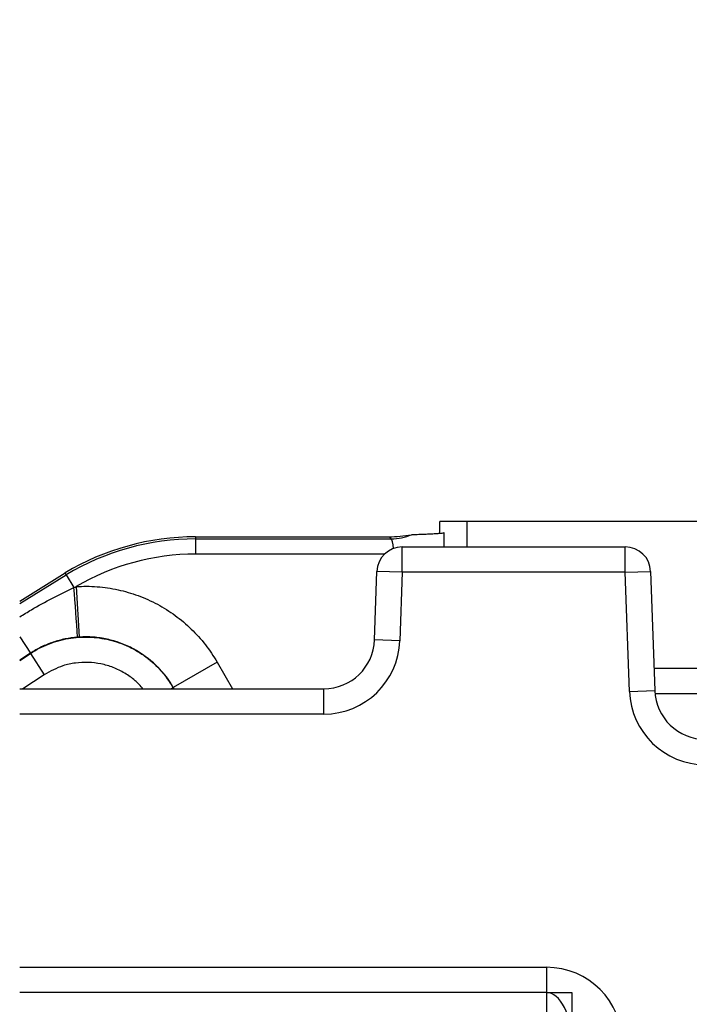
# Model space of a CAD drawing. Header units: millimetres. Extents: x -7 to 844, y 0 to 594.
# Tile 79 of 137: x 288 to 298, y 502 to 517. Entities that reach past the tile are written whole.
import ezdxf

# ---------------------------------------------------------------- set-up
doc = ezdxf.new("R2010")
doc.units = ezdxf.units.MM
doc.styles.add('SLDTEXTSTYLE2', font='HYSWLONGFANGSONG.TTF', dxfattribs={"bigfont": 'bigfont'})
doc.styles.add('SLDTEXTSTYLE3', font='HYSWLONGFANGSONG.TTF')
doc.dimstyles.new('SLDDIMSTYLE15', dxfattribs={"dimtxt": 9.875366, "dimasz": 4.884615, "dimexe": 0, "dimexo": 0.0625, "dimgap": 2.468842, "dimtad": 0, "dimtih": 1, "dimtoh": 1, "dimlfac": 5, "dimrnd": 1e-09, "dimzin": 12, "dimdsep": 46, "dimtxsty": 'SLDTEXTSTYLE3', "dimblk1": 'NONE', "dimblk2": 'NONE', "dimsah": 1, "dimcen": 0, "dimadec": 0, "dimazin": 3, "dimtfac": 1, "dimtdec": 3, "dimtmove": 0, "dimatfit": 3, "dimldrblk": 'NONE', "dimfxl": 1, "dimfrac": 2, "dimtolj": 1, "dimtzin": 12, "dimarcsym": 0})
doc.dimstyles.new('SLDDIMSTYLE3', dxfattribs={"dimtxt": 9.875366, "dimasz": 4.884615, "dimexe": 0, "dimexo": 0.0625, "dimgap": 2.468842, "dimtad": 0, "dimtih": 1, "dimtoh": 1, "dimlfac": 13, "dimrnd": 1e-09, "dimzin": 12, "dimdsep": 46, "dimtxsty": 'SLDTEXTSTYLE3', "dimsah": 1, "dimcen": 0, "dimadec": 0, "dimazin": 3, "dimtfac": 1, "dimtdec": 3, "dimtofl": 0, "dimtmove": 0, "dimatfit": 3, "dimfxl": 1, "dimfrac": 2, "dimtolj": 1, "dimtzin": 12, "dimarcsym": 0})

# ---------------------------------------------------------------- blocks, each defined once
blk = doc.blocks.new('_D_16')
at = {"color": 7, "linetype": 'Continuous', "lineweight": 18}
for p, q in [((91.435, 515.627), (68.24, 515.627)), ((102.516, 513.898), (91.435, 515.627)), ((305.747, 482.174), (102.516, 513.898))]:
    blk.add_line(p, q, dxfattribs=at)
blk.add_solid([(102.516, 513.898), (97.805, 515.393), (97.573, 513.908)], dxfattribs=at)
at = {"color": 7, "linetype": 'Continuous', "lineweight": 18, "insert": (68.24, 527.564), "char_height": 9.2604, "attachment_point": 1, "style": 'SLDTEXTSTYLE3'}
blk.add_mtext('R2674', dxfattribs=at)
blk = doc.blocks.new('_D_55')
at = {"color": 7, "linetype": 'Continuous', "lineweight": 18}
blk.add_line((512.91, 531.632), (472.011, 531.632), dxfattribs=at)
at = {"color": 7, "linetype": 'Continuous', "lineweight": 18, "attachment_point": 1}
for s, insert, char_height, style in [('通', (502.68, 543.569), 9.26, 'SLDTEXTSTYLE2'), ('%%c', (482.421, 543.569), 9.2604, 'SLDTEXTSTYLE3'), ('8-', (472.011, 543.569), 9.2604, 'SLDTEXTSTYLE3'), ('22', (494.037, 543.569), 9.2604, 'SLDTEXTSTYLE3')]:
    blk.add_mtext(s, dxfattribs=dict(at, insert=insert, char_height=char_height, style=style))
blk = doc.blocks.new('_None')

msp = doc.modelspace()

# ---------------------------------------------------------------- linework, layer by layer
at = {"color": 7, "linetype": 'Continuous', "lineweight": 25}
for p, q in [((293.980464, 509.272165), (293.980464, 509.284134)), ((294.396827, 509.284134), (293.980464, 509.284134)), ((313.881564, 509.284134), (294.396827, 509.284134)), ((294.396827, 508.899518), (294.396827, 509.284134)), ((290.271691, 509.053364), (290.271691, 509.020849)), ((290.271691, 509.053364), (293.211702, 509.053364)), ((290.271691, 509.020849), (290.271691, 508.79022)), ((290.271691, 509.020849), (293.244218, 509.020849)), ((293.244218, 509.020849), (293.211702, 509.053364)), ((293.410614, 508.514903), (293.410614, 508.899518)), ((293.410614, 508.899518), (296.798546, 508.899518)), ((296.798546, 508.514903), (296.798546, 508.899518)), ((287.600734, 508.076864), (288.290619, 508.503914)), ((288.307367, 508.476043), (288.290619, 508.503914)), ((288.307367, 508.476043), (288.423974, 508.281997)), ((292.989906, 507.488057), (293.026233, 508.528326)), ((293.410614, 508.514903), (293.026233, 508.528326)), ((293.410614, 508.514903), (293.374287, 507.474634)), ((296.798546, 508.514903), (293.410614, 508.514903)), ((296.798546, 508.514903), (297.182927, 508.528326)), ((296.861735, 506.705403), (296.798546, 508.514903)), ((297.182927, 508.528326), (297.246116, 506.718826)), ((288.45762, 508.29705), (288.505892, 507.530241)), ((293.374287, 507.474634), (292.989906, 507.488057)), ((287.762639, 507.281555), (287.763715, 507.285582)), ((287.762639, 507.281555), (287.972376, 506.959439)), ((290.599367, 507.148221), (289.933599, 506.763839)), ((299.950359, 507.053364), (297.234434, 507.053364)), ((289.933599, 506.763839), (289.933123, 506.761851)), ((287.600734, 506.745672), (292.221144, 506.745672)), ((292.221144, 506.361057), (292.221144, 506.745672)), ((296.861735, 506.705403), (297.246116, 506.718826)), ((295.600734, 502.130287), (287.600734, 502.130287)), ((295.600734, 502.130287), (295.600734, 501.745672)), ((295.600734, 502.130287), (295.985349, 502.130287)), ((295.985349, 502.130287), (295.985349, 501.361057))]:
    msp.add_line(p, q, dxfattribs=at)
at = {"color": 8, "linetype": 'Continuous', "lineweight": 25}
for p, q in [((293.142045, 508.79022), (290.271691, 508.79022)), ((287.600734, 508.038297), (288.307367, 508.476043)), ((287.600734, 507.535946), (287.763715, 507.285582)), ((287.763715, 507.285582), (287.600734, 507.17873)), ((287.600734, 507.175391), (287.762639, 507.281555)), ((290.599367, 507.148221), (290.831778, 506.745672)), ((287.972376, 506.959439), (287.648724, 506.745672)), ((289.933123, 506.761851), (289.905099, 506.745672)), ((289.933123, 506.761851), (289.942464, 506.745672)), ((289.944088, 506.745672), (289.933599, 506.763839)), ((300.219669, 506.668749), (297.249503, 506.668749)), ((292.221144, 506.361057), (287.600734, 506.361057)), ((287.600734, 502.514903), (295.600734, 502.514903)), ((295.600734, 502.514903), (295.600734, 502.130287))]:
    msp.add_line(p, q, dxfattribs=at)
at = {"color": 7, "linetype": 'Continuous', "lineweight": 25}
for centre, radius, start, end in [((290.271691, 505.20721), 3.846154, 90, 121.0027191), ((290.271691, 505.20721), 3.813638, 90, 121.0027191), ((293.243243, 509.790166), 0.769318, 270.072559, 293.6728146), ((293.410614, 508.514903), 0.384615, 90, 178), ((296.798546, 508.514903), 0.384615, 2, 90), ((290.271691, 505.20721), 3.583009, 90, 120.4175491), ((262.836817, 506.048586), 25.684445, 3.3026611, 4.9884994), ((292.221144, 507.514903), 0.769231, 270, 358), ((292.221144, 507.514903), 1.153846, 270, 358), ((298.014878, 506.745672), 1.153846, 182, 270), ((298.014878, 506.745672), 0.769231, 182, 270), ((295.600734, 501.361057), 1.153846, 0, 90)]:
    msp.add_arc(centre, radius, start, end, dxfattribs=at)
for centre, major_axis, ratio, start_param, end_param in [((293.972405, 509.272165), (0, 0.230769), 0.034920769, 3.901838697, 4.71238898), ((293.595614, 509.438214), (0.856656, 0.202008), 0.382382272, 4.159789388, 4.571891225), ((295.600734, 501.361057), (0, 0.769231), 0.5, 4.71238898, 6.283185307)]:
    msp.add_ellipse(centre, major_axis=major_axis, ratio=ratio, start_param=start_param, end_param=end_param, dxfattribs=at)
at = {"color": 8, "linetype": 'Continuous', "lineweight": 25}
for centre, major_axis, ratio, start_param, end_param in [((293.242999, 508.79022), (0, 0.230769), 0.151323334, 5.088561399, 6.248278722), ((294.011761, 508.79022), (0, 1), 0.034920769, 4.821906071, 5.045978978)]:
    msp.add_ellipse(centre, major_axis=major_axis, ratio=ratio, start_param=start_param, end_param=end_param, dxfattribs=at)
at = {"color": 7, "linetype": 'Continuous', "lineweight": 25}
for points, knots in [([(293.552135, 509.085584), (293.556478, 509.086363), (293.56597, 509.087067), (293.589441, 509.088408), (293.603099, 509.089026), (293.631556, 509.090224), (293.646444, 509.090803), (293.676514, 509.091953), (293.691711, 509.092523), (293.737014, 509.094241), (293.766811, 509.0954), (293.823269, 509.09779), (293.849993, 509.09902), (293.899381, 509.101576), (293.922062, 509.102902), (293.962614, 509.105666), (293.980521, 509.107112), (294.024463, 509.111498), (294.04162, 509.11452), (294.044757, 509.117657)], [0, 0, 0, 0, 0.0625, 0.0625, 0.125, 0.125, 0.1875, 0.1875, 0.25, 0.25, 0.375, 0.375, 0.5, 0.5, 0.625, 0.625, 0.75, 0.75, 1, 1, 1, 1]), ([(288.45762, 508.29705), (288.56348, 508.303713), (288.669856, 508.303112), (288.830222, 508.29095), (288.883787, 508.284995), (288.989507, 508.269504), (289.041874, 508.259955), (289.197526, 508.225996), (289.299367, 508.196299), (289.449218, 508.14109), (289.498681, 508.120904), (289.596608, 508.076873), (289.64485, 508.053114), (289.785937, 507.977442), (289.87578, 507.920884), (290.047186, 507.795766), (290.12875, 507.727207), (290.283263, 507.577602), (290.354694, 507.498007), (290.485811, 507.329941), (290.54557, 507.241399), (290.599367, 507.148221)], [0, 0, 0, 0, 0.125, 0.125, 0.1875, 0.1875, 0.25, 0.25, 0.375, 0.375, 0.4375, 0.4375, 0.5, 0.5, 0.625, 0.625, 0.75, 0.75, 0.875, 0.875, 1, 1, 1, 1]), ([(287.762639, 507.281555), (287.850643, 507.338817), (287.943215, 507.386365), (288.088779, 507.443426), (288.138692, 507.460117), (288.239364, 507.48815), (288.290057, 507.499509), (288.443181, 507.525825), (288.546644, 507.533099), (288.756443, 507.526276), (288.85933, 507.512273), (289.010391, 507.476055), (289.060216, 507.461426), (289.158786, 507.426925), (289.20754, 507.407005), (289.348836, 507.34071), (289.437621, 507.287505), (289.541844, 507.209749), (289.562348, 507.193629), (289.602659, 507.160233), (289.622468, 507.142948), (289.68017, 507.08995), (289.716576, 507.052908), (289.819771, 506.936786), (289.880597, 506.852761), (289.933123, 506.761851)], [0, 0, 0, 0, 0.125, 0.125, 0.1875, 0.1875, 0.25, 0.25, 0.375, 0.375, 0.5, 0.5, 0.5625, 0.5625, 0.625, 0.625, 0.75, 0.75, 0.78125, 0.78125, 0.8125, 0.8125, 0.875, 0.875, 1, 1, 1, 1]), ([(288.478604, 507.528277), (288.414686, 507.523123), (288.351848, 507.51417), (288.228113, 507.488809), (288.167219, 507.472401), (288.077275, 507.442049), (288.047527, 507.430973), (287.988501, 507.406844), (287.959205, 507.393775), (287.872984, 507.351989), (287.817397, 507.320577), (287.763715, 507.285582)], [0, 0, 0, 0, 0.25, 0.25, 0.5, 0.5, 0.625, 0.625, 0.75, 0.75, 1, 1, 1, 1]), ([(289.933599, 506.763839), (289.897772, 506.825986), (289.857969, 506.885048), (289.770625, 506.997166), (289.723037, 507.050268), (289.568595, 507.200004), (289.454292, 507.283412), (289.297532, 507.367576), (289.265369, 507.383431), (289.200077, 507.412815), (289.167097, 507.426285), (289.067182, 507.463123), (288.999276, 507.482934), (288.895486, 507.505581), (288.860566, 507.511947), (288.790069, 507.522272), (288.754349, 507.526238), (288.64741, 507.534328), (288.576477, 507.53471), (288.505892, 507.530241)], [0, 0, 0, 0, 0.125, 0.125, 0.25, 0.25, 0.5, 0.5, 0.5625, 0.5625, 0.625, 0.625, 0.75, 0.75, 0.8125, 0.8125, 0.875, 0.875, 1, 1, 1, 1])]:
    msp.add_open_spline(points, degree=3, knots=knots, dxfattribs=at)
at = {"color": 8, "linetype": 'Continuous', "lineweight": 25}
for points, knots in [([(287.600734, 507.836553), (287.659818, 507.87371), (287.924162, 508.039949), (288.20551, 508.1762), (288.423974, 508.281997)], [0, 0, 0, 0, 0.223511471, 1, 1, 1, 1]), ([(289.472915, 506.745672), (289.434263, 506.78783), (289.351726, 506.877853), (289.197772, 506.985844), (289.023174, 507.072701), (288.835809, 507.12765), (288.642065, 507.151356), (288.447517, 507.140844), (288.215732, 507.092477), (288.065467, 507.010331), (287.972376, 506.959439)], [0, 0, 0, 0, 0.1035772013, 0.2211758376, 0.3387740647, 0.4562852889, 0.5737965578, 0.6912640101, 0.8087319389, 1, 1, 1, 1])]:
    msp.add_open_spline(points, degree=3, knots=knots, dxfattribs=at)
at = {"color": 7, "linetype": 'Continuous', "lineweight": 25}
for points in [[(288.423974, 508.281997), (288.43516, 508.287081), (288.446376, 508.292098), (288.45762, 508.29705)], [(288.505892, 507.530241), (288.496791, 507.529664), (288.487694, 507.52901), (288.478604, 507.528277)]]:
    msp.add_open_spline(points, degree=3, dxfattribs=at)

# ---------------------------------------------------------------- dimensions: what is measured, and where the dimension line sits
at = {"color": 7, "linetype": 'Continuous', "lineweight": 18}
dim = msp.add_diameter_dim_2p(p1=(3.286, 2.923341), p2=(0, 0), text='8-<>通', dimstyle='SLDDIMSTYLE15', dxfattribs=at)
dim.commit()
dim.dimension.update_dxf_attribs({"geometry": '_D_55', "text_midpoint": (491.667114, 539.014431), "dimtype": 163})
dim = msp.add_radius_dim(center=(305.746836, 482.174349), mpoint=(102.515538, 513.897602), dimstyle='SLDDIMSTYLE3', dxfattribs=at)
dim.commit()
dim.dimension.update_dxf_attribs({"geometry": '_D_16', "text_midpoint": (79.04386, 521.740773), "dimtype": 164})

doc.saveas('drawing.dxf')
